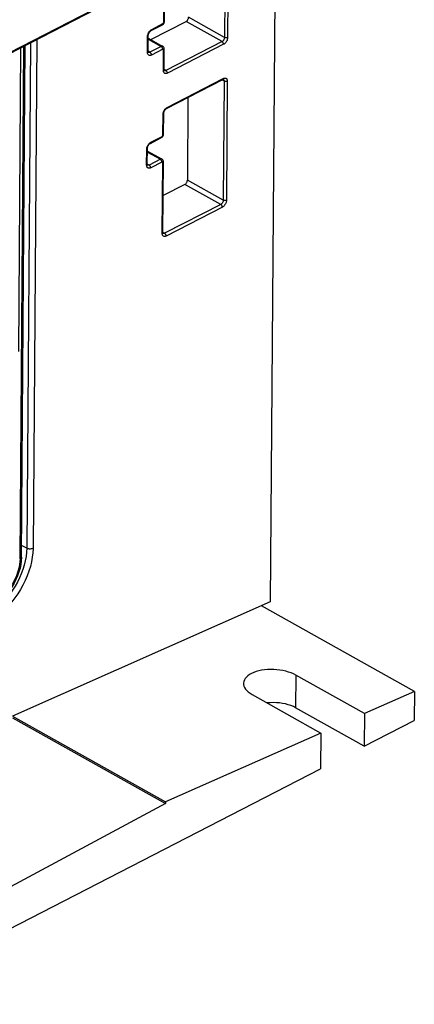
# Model space of a CAD drawing. Extents: x 0 to 420, y 0 to 297.
# Tile 24 of 45: x 392 to 401, y 74 to 96. Entities that reach past the tile are written whole.
import ezdxf

# ---------------------------------------------------------------- set-up
doc = ezdxf.new("R2010")
doc.units = 0
doc.header["$LTSCALE"] = 23.1
doc.layers.get('0').update_dxf_attribs({"linetype": 'CONTINUOUS'})

msp = doc.modelspace()

# ---------------------------------------------------------------- linework, layer by layer
at = {"color": 7, "linetype": 'CONTINUOUS'}
for p, q in [((397.823, 119.497), (397.55, 82.996)), ((383.329, 90.876), (395.538, 97.155)), ((383.478, 90.972), (395.687, 97.252)), ((395.194, 95.916), (395.202, 96.982)), ((394.89, 95.51), (395.676, 95.915)), ((394.898, 95.712), (395.148, 95.841)), ((395.192, 95.904), (395.194, 95.916)), ((394.831, 95.247), (394.834, 95.603)), ((394.833, 95.542), (395.157, 95.361)), ((392.007, 83.995), (392.093, 95.383)), ((395.186, 94.841), (395.189, 95.304)), ((395.242, 93.978), (396.493, 94.621)), ((395.718, 94.222), (395.704, 92.383)), ((395.175, 93.406), (395.178, 93.869)), ((395.174, 93.394), (395.175, 93.406)), ((394.879, 93.202), (395.129, 93.331)), ((394.812, 92.737), (394.815, 93.093)), ((394.814, 93.032), (395.139, 92.851)), ((395.158, 91.217), (395.17, 92.794)), ((395.649, 92.29), (395.165, 92.041)), ((397.55, 82.996), (391.808, 80.454)), ((400.763, 81.004), (397.353, 82.909)), ((399.653, 80.513), (398.122, 81.368)), ((397.146, 80.936), (398.677, 80.08)), ((400.763, 81.004), (399.653, 80.513)), ((400.763, 81.004), (400.758, 80.358)), ((399.648, 79.787), (398.117, 80.642)), ((391.808, 80.454), (395.217, 78.549)), ((399.653, 80.513), (399.648, 79.787)), ((391.807, 80.414), (395.217, 78.508)), ((399.648, 79.787), (400.758, 80.358)), ((398.677, 80.08), (395.217, 78.549)), ((398.677, 80.08), (398.671, 79.284)), ((379.539, 69.444), (398.671, 79.284)), ((395.217, 78.508), (379.545, 70.127)), ((395.217, 78.549), (395.217, 78.508))]:
    msp.add_line(p, q, dxfattribs=at)
at = {"color": 9, "linetype": 'CONTINUOUS'}
for p, q in [((396.552, 98.211), (396.532, 95.56)), ((396.622, 98.21), (396.602, 95.559)), ((395.178, 95.897), (395.186, 96.974)), ((396.532, 95.56), (395.731, 96.007)), ((394.91, 95.737), (395.16, 95.866)), ((396.477, 95.467), (395.676, 95.915)), ((394.816, 95.228), (394.818, 95.584)), ((391.989, 95.33), (391.938, 88.568)), ((391.977, 83.957), (392.063, 95.368)), ((392.208, 95.442), (392.123, 84.191)), ((392.35, 95.515), (392.265, 84.189)), ((394.833, 95.519), (395.121, 95.359)), ((395.121, 95.359), (394.871, 95.23)), ((396.477, 95.467), (395.226, 94.824)), ((396.511, 95.406), (395.26, 94.762)), ((394.83, 95.242), (394.831, 95.247)), ((394.871, 95.23), (394.831, 95.252)), ((395.155, 95.297), (394.905, 95.168)), ((395.17, 94.822), (395.174, 95.285)), ((395.184, 94.836), (395.186, 94.841)), ((395.226, 94.824), (395.186, 94.846)), ((395.254, 94.003), (396.505, 94.646)), ((396.524, 94.587), (396.478, 94.613)), ((396.524, 94.587), (396.504, 91.935)), ((396.595, 94.586), (396.575, 91.934)), ((395.16, 93.387), (395.163, 93.85)), ((394.891, 93.227), (395.141, 93.356)), ((394.797, 92.718), (394.8, 93.074)), ((394.814, 93.009), (395.102, 92.848)), ((394.811, 92.732), (394.812, 92.737)), ((394.852, 92.72), (394.812, 92.742)), ((395.102, 92.848), (394.852, 92.72)), ((395.136, 92.787), (394.887, 92.658)), ((395.143, 91.198), (395.155, 92.774)), ((396.449, 91.843), (395.649, 92.29)), ((396.504, 91.935), (395.704, 92.383)), ((396.449, 91.843), (395.198, 91.2)), ((396.484, 91.782), (395.233, 91.138)), ((395.157, 91.211), (395.158, 91.217)), ((395.198, 91.2), (395.158, 91.222)), ((392.123, 84.191), (392.009, 84.254)), ((398.122, 81.368), (398.117, 80.642))]:
    msp.add_line(p, q, dxfattribs=at)
at = {"color": 7, "linetype": 'CONTINUOUS'}
for points in [[(395.676, 95.915), (395.686, 95.92), (395.695, 95.928), (395.704, 95.937), (395.712, 95.948), (395.718, 95.959), (395.724, 95.971), (395.728, 95.983), (395.73, 95.995), (395.731, 96.007)], [(395.148, 95.841), (395.159, 95.848), (395.169, 95.857), (395.177, 95.867), (395.184, 95.879), (395.189, 95.891), (395.192, 95.904)], [(394.834, 95.603), (394.834, 95.613), (394.836, 95.624), (394.839, 95.636), (394.844, 95.648), (394.85, 95.661), (394.857, 95.673), (394.865, 95.684), (394.874, 95.694), (394.882, 95.702), (394.89, 95.708), (394.898, 95.712)], [(395.189, 95.304), (395.188, 95.316), (395.185, 95.328), (395.18, 95.338), (395.174, 95.347), (395.166, 95.355), (395.157, 95.361)], [(394.835, 95.227), (394.835, 95.227), (394.835, 95.228), (394.833, 95.23), (394.832, 95.234), (394.831, 95.24), (394.831, 95.247)], [(395.19, 94.821), (395.19, 94.821), (395.189, 94.822), (395.188, 94.824), (395.187, 94.828), (395.186, 94.834), (395.186, 94.841)], [(396.493, 94.621), (396.499, 94.624), (396.504, 94.625), (396.507, 94.625), (396.507, 94.625)], [(395.178, 93.869), (395.179, 93.878), (395.181, 93.889), (395.184, 93.901), (395.189, 93.914), (395.195, 93.926), (395.202, 93.938), (395.21, 93.949), (395.219, 93.959), (395.227, 93.967), (395.235, 93.973), (395.242, 93.978)], [(395.129, 93.331), (395.14, 93.338), (395.15, 93.347), (395.159, 93.357), (395.165, 93.369), (395.17, 93.381), (395.174, 93.394)], [(394.815, 93.093), (394.815, 93.103), (394.817, 93.114), (394.821, 93.126), (394.825, 93.138), (394.831, 93.151), (394.839, 93.163), (394.847, 93.174), (394.855, 93.184), (394.864, 93.192), (394.872, 93.198), (394.879, 93.202)], [(394.816, 92.717), (394.816, 92.717), (394.816, 92.718), (394.815, 92.72), (394.813, 92.724), (394.812, 92.73), (394.812, 92.737)], [(395.17, 92.794), (395.169, 92.806), (395.166, 92.818), (395.161, 92.828), (395.155, 92.837), (395.147, 92.845), (395.139, 92.851)], [(395.649, 92.29), (395.659, 92.296), (395.668, 92.304), (395.677, 92.313), (395.684, 92.323), (395.691, 92.335), (395.697, 92.347), (395.701, 92.359), (395.703, 92.371), (395.704, 92.383)], [(395.162, 91.197), (395.162, 91.197), (395.162, 91.198), (395.161, 91.2), (395.16, 91.204), (395.159, 91.21), (395.158, 91.217)], [(392.007, 83.995), (392.003, 83.914), (391.992, 83.831), (391.975, 83.748), (391.951, 83.664), (391.92, 83.58), (391.885, 83.498), (391.843, 83.418), (391.797, 83.341), (391.747, 83.268), (391.692, 83.198), (391.633, 83.133), (391.572, 83.074), (391.508, 83.021), (391.441, 82.975), (391.374, 82.936)], [(398.122, 81.368), (398.072, 81.394), (398.017, 81.417), (397.958, 81.437), (397.896, 81.455), (397.832, 81.469), (397.765, 81.48), (397.697, 81.488), (397.628, 81.493), (397.559, 81.493), (397.491, 81.491), (397.425, 81.485), (397.36, 81.475), (397.299, 81.462), (397.24, 81.446), (397.186, 81.427), (397.137, 81.405), (397.092, 81.381), (397.054, 81.354), (397.021, 81.325), (396.994, 81.294), (396.974, 81.262), (396.961, 81.229), (396.955, 81.195), (396.954, 81.182)], [(396.954, 81.182), (396.956, 81.16), (396.963, 81.126), (396.978, 81.091), (396.999, 81.058), (397.027, 81.025), (397.061, 80.994), (397.101, 80.964), (397.146, 80.936)], [(398.117, 80.642), (398.066, 80.668), (398.012, 80.69), (397.953, 80.71), (397.891, 80.726), (397.826, 80.739), (397.759, 80.748), (397.691, 80.754), (397.622, 80.756), (397.553, 80.754), (397.485, 80.748), (397.482, 80.748)]]:
    msp.add_lwpolyline(points, dxfattribs=at)
at = {"color": 9, "linetype": 'CONTINUOUS'}
for points in [[(395.16, 95.866), (395.159, 95.858), (395.157, 95.851), (395.154, 95.846), (395.149, 95.842), (395.148, 95.841)], [(395.16, 95.866), (395.163, 95.868), (395.166, 95.87), (395.169, 95.873), (395.172, 95.877), (395.174, 95.881), (395.176, 95.885), (395.177, 95.889), (395.178, 95.893), (395.178, 95.897)], [(395.178, 95.897), (395.185, 95.901), (395.189, 95.906), (395.192, 95.911), (395.194, 95.916)], [(394.818, 95.584), (394.819, 95.6), (394.822, 95.616)], [(394.818, 95.584), (394.825, 95.588), (394.829, 95.593), (394.832, 95.598), (394.834, 95.603)], [(394.822, 95.616), (394.827, 95.633), (394.833, 95.649), (394.841, 95.665), (394.85, 95.681), (394.861, 95.695), (394.872, 95.708), (394.884, 95.72)], [(394.884, 95.72), (394.897, 95.729), (394.91, 95.737)], [(394.91, 95.737), (394.909, 95.729), (394.907, 95.723), (394.904, 95.717), (394.899, 95.713), (394.898, 95.712)], [(396.532, 95.56), (396.531, 95.55), (396.529, 95.54), (396.527, 95.53), (396.523, 95.52), (396.518, 95.511), (396.512, 95.501), (396.506, 95.493), (396.499, 95.485), (396.492, 95.478), (396.484, 95.472), (396.477, 95.467)], [(396.602, 95.559), (396.601, 95.543), (396.598, 95.527), (396.594, 95.51), (396.588, 95.494), (396.58, 95.478), (396.571, 95.462), (396.56, 95.448), (396.549, 95.435), (396.537, 95.423), (396.524, 95.413), (396.511, 95.406)], [(396.602, 95.559), (396.595, 95.555), (396.586, 95.553), (396.577, 95.552), (396.567, 95.551), (396.557, 95.552), (396.548, 95.554), (396.539, 95.556), (396.532, 95.56)], [(395.157, 95.361), (395.156, 95.362), (395.148, 95.364), (395.139, 95.364), (395.13, 95.362), (395.121, 95.359)], [(395.155, 95.297), (395.155, 95.305), (395.153, 95.315), (395.15, 95.324), (395.145, 95.332), (395.14, 95.341), (395.134, 95.348), (395.128, 95.354), (395.121, 95.359)], [(396.511, 95.406), (396.51, 95.414), (396.509, 95.423), (396.505, 95.432), (396.501, 95.441), (396.496, 95.449), (396.49, 95.457), (396.483, 95.463), (396.477, 95.467)], [(394.816, 95.228), (394.822, 95.232), (394.827, 95.237), (394.83, 95.242)], [(394.905, 95.168), (394.893, 95.163), (394.88, 95.16), (394.868, 95.159), (394.857, 95.16), (394.846, 95.164), (394.837, 95.17), (394.83, 95.178), (394.824, 95.188), (394.819, 95.2), (394.817, 95.213), (394.816, 95.228)], [(394.871, 95.23), (394.863, 95.227), (394.856, 95.225), (394.848, 95.224), (394.841, 95.225), (394.835, 95.227), (394.834, 95.228)], [(394.905, 95.168), (394.905, 95.177), (394.903, 95.186), (394.9, 95.195), (394.895, 95.204), (394.89, 95.212), (394.884, 95.219), (394.878, 95.225), (394.871, 95.23)], [(395.174, 95.285), (395.174, 95.288), (395.173, 95.291), (395.171, 95.294), (395.17, 95.296), (395.167, 95.298), (395.165, 95.299), (395.162, 95.299), (395.159, 95.298), (395.155, 95.297)], [(395.174, 95.285), (395.18, 95.289), (395.185, 95.293), (395.188, 95.298), (395.189, 95.304)], [(395.17, 94.822), (395.177, 94.826), (395.181, 94.831), (395.184, 94.836)], [(395.26, 94.762), (395.247, 94.757), (395.235, 94.753), (395.223, 94.753), (395.211, 94.754), (395.201, 94.758), (395.192, 94.764), (395.184, 94.772), (395.178, 94.782), (395.174, 94.794), (395.171, 94.807), (395.17, 94.822)], [(395.226, 94.824), (395.218, 94.821), (395.21, 94.819), (395.203, 94.818), (395.196, 94.819), (395.19, 94.821), (395.189, 94.822)], [(395.26, 94.762), (395.259, 94.771), (395.258, 94.78), (395.254, 94.789), (395.25, 94.798), (395.245, 94.806), (395.239, 94.813), (395.232, 94.819), (395.226, 94.824)], [(396.505, 94.646), (396.505, 94.638), (396.503, 94.631), (396.499, 94.626), (396.495, 94.622), (396.493, 94.621)], [(396.505, 94.646), (396.518, 94.652), (396.531, 94.655), (396.543, 94.656), (396.554, 94.654), (396.564, 94.651), (396.573, 94.645), (396.581, 94.636), (396.587, 94.626), (396.592, 94.614), (396.594, 94.601), (396.595, 94.586)], [(396.507, 94.626), (396.511, 94.622), (396.516, 94.618), (396.52, 94.611), (396.522, 94.604), (396.524, 94.596), (396.524, 94.587)], [(396.595, 94.586), (396.587, 94.583), (396.579, 94.581), (396.569, 94.579), (396.559, 94.579), (396.55, 94.58), (396.54, 94.581), (396.532, 94.584), (396.524, 94.587)], [(395.229, 93.985), (395.241, 93.995), (395.254, 94.003)], [(395.254, 94.003), (395.254, 93.995), (395.252, 93.988), (395.248, 93.982), (395.244, 93.978), (395.242, 93.978)], [(395.163, 93.85), (395.164, 93.865), (395.167, 93.882)], [(395.163, 93.85), (395.169, 93.854), (395.174, 93.858), (395.177, 93.863), (395.178, 93.869)], [(395.167, 93.882), (395.172, 93.898), (395.178, 93.915), (395.186, 93.931), (395.195, 93.946), (395.205, 93.96), (395.217, 93.974), (395.229, 93.985)], [(395.141, 93.356), (395.14, 93.348), (395.138, 93.341), (395.135, 93.336), (395.13, 93.332), (395.129, 93.331)], [(395.141, 93.356), (395.144, 93.358), (395.147, 93.36), (395.15, 93.363), (395.153, 93.367), (395.155, 93.371), (395.157, 93.375), (395.158, 93.379), (395.159, 93.383), (395.16, 93.387)], [(395.16, 93.387), (395.166, 93.391), (395.171, 93.396), (395.174, 93.401), (395.175, 93.406)], [(394.803, 93.106), (394.808, 93.123), (394.814, 93.139), (394.822, 93.155), (394.831, 93.171), (394.842, 93.185), (394.853, 93.198), (394.865, 93.21)], [(394.865, 93.21), (394.878, 93.219), (394.891, 93.227)], [(394.891, 93.227), (394.89, 93.219), (394.888, 93.212), (394.885, 93.207), (394.88, 93.203), (394.879, 93.202)], [(394.8, 93.074), (394.801, 93.09), (394.803, 93.106)], [(394.8, 93.074), (394.806, 93.078), (394.811, 93.083), (394.814, 93.088), (394.815, 93.093)], [(394.797, 92.718), (394.803, 92.722), (394.808, 92.727), (394.811, 92.732)], [(394.887, 92.658), (394.874, 92.653), (394.861, 92.649), (394.849, 92.649), (394.838, 92.65), (394.828, 92.654), (394.818, 92.66), (394.811, 92.668), (394.805, 92.678), (394.8, 92.69), (394.798, 92.703), (394.797, 92.718)], [(394.852, 92.72), (394.844, 92.717), (394.837, 92.715), (394.829, 92.714), (394.823, 92.715), (394.816, 92.717), (394.815, 92.718)], [(394.887, 92.658), (394.886, 92.667), (394.884, 92.676), (394.881, 92.685), (394.877, 92.694), (394.871, 92.702), (394.865, 92.709), (394.859, 92.715), (394.852, 92.72)], [(395.139, 92.851), (395.137, 92.852), (395.129, 92.854), (395.121, 92.854), (395.111, 92.852), (395.102, 92.848)], [(395.136, 92.787), (395.136, 92.795), (395.134, 92.804), (395.131, 92.814), (395.127, 92.822), (395.121, 92.831), (395.115, 92.838), (395.109, 92.844), (395.102, 92.848)], [(395.155, 92.774), (395.155, 92.778), (395.154, 92.781), (395.153, 92.784), (395.151, 92.786), (395.148, 92.788), (395.146, 92.789), (395.143, 92.789), (395.14, 92.788), (395.136, 92.787)], [(395.155, 92.774), (395.161, 92.778), (395.166, 92.783), (395.169, 92.788), (395.17, 92.794)], [(396.504, 91.935), (396.504, 91.926), (396.502, 91.916), (396.499, 91.906), (396.496, 91.896), (396.491, 91.887), (396.485, 91.877), (396.479, 91.869), (396.472, 91.861), (396.465, 91.854), (396.457, 91.848), (396.449, 91.843)], [(396.484, 91.782), (396.483, 91.79), (396.481, 91.799), (396.478, 91.808), (396.474, 91.817), (396.469, 91.825), (396.463, 91.833), (396.456, 91.839), (396.449, 91.843)], [(396.575, 91.934), (396.574, 91.919), (396.571, 91.903), (396.567, 91.886), (396.56, 91.87), (396.553, 91.853), (396.543, 91.838), (396.533, 91.824), (396.522, 91.811), (396.509, 91.799), (396.497, 91.789), (396.484, 91.782)], [(396.575, 91.934), (396.568, 91.931), (396.559, 91.929), (396.549, 91.927), (396.54, 91.927), (396.53, 91.928), (396.521, 91.929), (396.512, 91.932), (396.504, 91.935)], [(395.143, 91.198), (395.15, 91.202), (395.154, 91.206), (395.157, 91.211)], [(395.233, 91.138), (395.22, 91.133), (395.207, 91.129), (395.195, 91.128), (395.184, 91.13), (395.174, 91.134), (395.165, 91.14), (395.157, 91.148), (395.151, 91.158), (395.147, 91.17), (395.144, 91.183), (395.143, 91.198)], [(395.198, 91.2), (395.191, 91.196), (395.183, 91.194), (395.176, 91.194), (395.169, 91.195), (395.163, 91.197), (395.162, 91.198)], [(395.233, 91.138), (395.232, 91.147), (395.23, 91.156), (395.227, 91.165), (395.223, 91.174), (395.218, 91.182), (395.212, 91.189), (395.205, 91.195), (395.198, 91.2)], [(392.123, 84.191), (392.12, 84.101), (392.109, 84.009), (392.092, 83.914), (392.069, 83.818), (392.04, 83.721), (392.004, 83.625), (391.963, 83.53), (391.917, 83.436), (391.866, 83.345), (391.81, 83.256), (391.75, 83.172), (391.686, 83.092), (391.619, 83.017), (391.549, 82.947), (391.477, 82.884), (391.403, 82.827), (391.329, 82.777), (391.254, 82.735)], [(392.265, 84.189), (392.261, 84.092), (392.249, 83.992), (392.231, 83.889), (392.206, 83.785), (392.174, 83.68), (392.136, 83.576), (392.091, 83.473), (392.041, 83.371), (391.986, 83.272), (391.925, 83.177), (391.86, 83.085), (391.791, 82.998), (391.718, 82.917), (391.643, 82.842), (391.565, 82.773), (391.485, 82.711), (391.404, 82.657), (391.323, 82.611)], [(392.265, 84.189), (392.251, 84.183), (392.236, 84.178), (392.22, 84.175), (392.202, 84.174), (392.185, 84.174), (392.168, 84.176), (392.152, 84.18), (392.137, 84.185), (392.123, 84.191)], [(391.977, 83.957), (391.956, 83.771), (391.897, 83.579), (391.805, 83.393), (391.686, 83.224), (391.547, 83.086), (391.397, 82.986)], [(392.007, 83.995), (391.999, 83.974), (391.977, 83.957)]]:
    msp.add_lwpolyline(points, dxfattribs=at)

doc.saveas('drawing.dxf')
